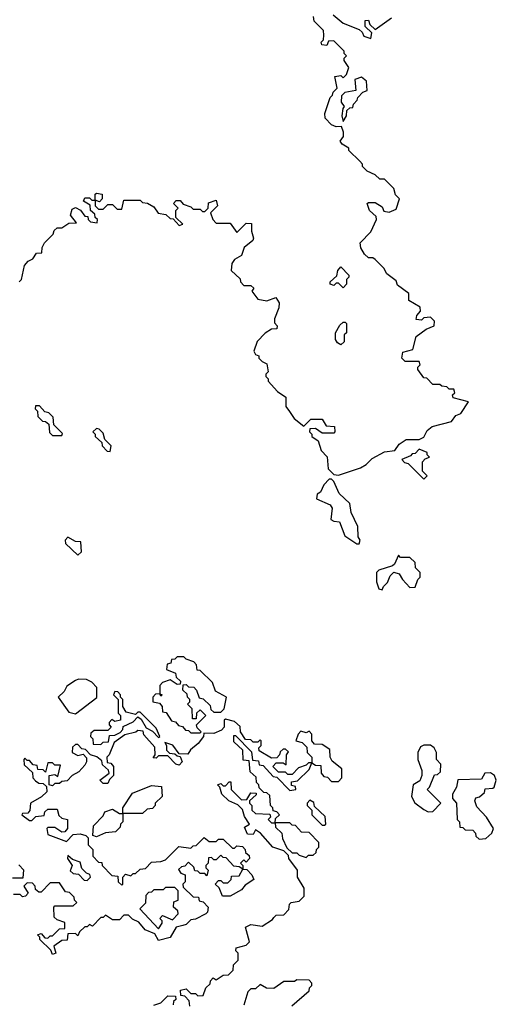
# Model space of a CAD drawing. Extents: x 2737310 to 2869991, y 870230 to 1012730.
# Tile 37 of 256: x 2824852 to 2826920, y 886474 to 890742. Entities that reach past the tile are written whole.
import ezdxf

# ---------------------------------------------------------------- set-up
doc = ezdxf.new("R2010")
doc.units = 0

msp = doc.modelspace()

# ---------------------------------------------------------------- linework, layer by layer
at = {"layer": '0CON02XD'}
for points in [[(2824850, 889605), (2824860, 889615), (2824873, 889677), (2824890, 889695), (2824910, 889705), (2824925, 889730), (2824948.3, 889731.7), (2824950, 889755), (2824960, 889775), (2824998.3, 889811.7), (2825001.7, 889828.3), (2825015, 889840), (2825035, 889840), (2825065, 889860), (2825098.3, 889861.7), (2825072.5, 889895), (2825080, 889920), (2825095, 889927.5), (2825116.7, 889916.7), (2825135, 889890), (2825148.3, 889888.3), (2825150, 889875), (2825160, 889865), (2825188.3, 889861.7), (2825190, 889875), (2825180, 889885), (2825178.3, 889898.3), (2825160, 889915), (2825158.3, 889938.3), (2825130, 889955), (2825135, 889970), (2825155, 889970), (2825165, 889960), (2825180, 889960), (2825180, 889985), (2825185, 889990), (2825210, 889985), (2825210, 889965), (2825198.3, 889951.7), (2825180, 889960), (2825180, 889935), (2825195, 889920), (2825215, 889920), (2825235, 889940), (2825255, 889940), (2825275, 889920), (2825295, 889920), (2825305, 889960), (2825375, 889960), (2825385, 889950), (2825407, 889947), (2825435, 889930), (2825453, 889903), (2825487, 889897), (2825505, 889880), (2825518.3, 889878.3), (2825545, 889850), (2825560, 889855), (2825530, 889885), (2825530, 889915), (2825540, 889925), (2825520, 889945), (2825531.7, 889958.3), (2825548.3, 889958.3), (2825561.7, 889941.7), (2825595, 889930), (2825605, 889920), (2825635, 889920), (2825645, 889910), (2825655, 889910), (2825670, 889925), (2825671.7, 889948.3), (2825705, 889960), (2825710, 889935), (2825680, 889905), (2825690, 889875), (2825705, 889860), (2825765, 889860), (2825795, 889820), (2825835, 889860), (2825858.3, 889858.3), (2825857.5, 889825), (2825866.7, 889795), (2825863.3, 889785), (2825826.4, 889753.6), (2825815, 889720), (2825785, 889702.5), (2825772.5, 889685), (2825770, 889655), (2825808.3, 889618.3), (2825810, 889605), (2825825, 889590), (2825855, 889590), (2825868.3, 889578.3), (2825860, 889565), (2825885, 889530), (2825925, 889522.5), (2825963, 889537), (2825977.5, 889515), (2825977, 889493), (2825957.5, 889445), (2825958.3, 889428.3), (2825970, 889415), (2825968.3, 889401.7), (2825945, 889400), (2825917, 889383), (2825883, 889347), (2825867.5, 889305), (2825875, 889290), (2825890, 889285), (2825890, 889275), (2825905, 889260), (2825925, 889250), (2825930, 889215), (2825920, 889205), (2825920, 889195), (2825930, 889185), (2825930, 889175), (2825970.7, 889130.7), (2826007.5, 889105), (2826007.5, 889065), (2826023, 889043), (2826043.6, 889013.6), (2826085, 888980), (2826115, 889010), (2826165, 889010), (2826181.7, 888981.7), (2826218.3, 888978.3), (2826220, 888955), (2826215, 888950), (2826165, 888950), (2826135, 888970), (2826111.7, 888968.3), (2826110, 888955), (2826120, 888945), (2826120, 888935), (2826146.7, 888916.7), (2826160, 888875), (2826186.7, 888846.7), (2826190, 888795), (2826215, 888770), (2826235, 888767.5), (2826330.7, 888799.3), (2826356.1, 888813.9), (2826380.8, 888839.2), (2826435, 888868.8), (2826480, 888875), (2826498.8, 888901.2), (2826528.3, 888921.7), (2826585, 888922.5), (2826605, 888932.5), (2826619.5, 888960.5), (2826642.1, 888977.9), (2826725, 889000), (2826744.4, 889025.6), (2826766.2, 889035), (2826800, 889085), (2826733.3, 889103.3), (2826730, 889115), (2826740, 889125), (2826735, 889140), (2826715, 889140), (2826705, 889150), (2826683, 889153), (2826675, 889160), (2826645, 889160), (2826618.3, 889188.3), (2826605, 889190), (2826580, 889225), (2826580, 889235), (2826590, 889245), (2826585, 889260), (2826525, 889260), (2826510, 889275), (2826515, 889300), (2826558.3, 889311.7), (2826571.7, 889368.3), (2826615, 889400), (2826650, 889415), (2826652.5, 889435), (2826635, 889452.5), (2826605, 889450), (2826595, 889440), (2826571.7, 889441.7), (2826575, 889460), (2826591.7, 889478.3), (2826590, 889495), (2826540, 889525), (2826540, 889555), (2826491.7, 889591.7), (2826485, 889610), (2826445, 889640), (2826432.5, 889665), (2826395, 889702.5), (2826385, 889710), (2826365, 889710), (2826347.5, 889725), (2826333, 889753), (2826330, 889775), (2826375, 889822.5), (2826400, 889875), (2826398.3, 889888.3), (2826370, 889915), (2826360, 889945), (2826365, 889950), (2826395, 889950), (2826425, 889930), (2826431.7, 889911.7), (2826455, 889907.5), (2826485, 889920), (2826500, 889965), (2826483, 889983), (2826475, 890010), (2826435, 890050), (2826415, 890050), (2826395, 890070), (2826360, 890085), (2826340, 890105), (2826340, 890115), (2826328.3, 890128.3), (2826280, 890175), (2826280, 890185), (2826251.7, 890201.7), (2826242.5, 890215), (2826257.5, 890235), (2826257.5, 890255), (2826248.3, 890278.3), (2826225, 890277.5), (2826205, 890286.7), (2826177.5, 890315), (2826176.7, 890335), (2826200, 890405), (2826210, 890415), (2826211.7, 890428.3), (2826230, 890445), (2826220, 890495), (2826245, 890500), (2826255, 890490), (2826270, 890505), (2826280, 890535), (2826260, 890565), (2826260, 890575), (2826270, 890585), (2826260, 890595), (2826260, 890605), (2826215, 890650), (2826191.7, 890648.3), (2826185, 890630), (2826163, 890633), (2826160, 890645), (2826170, 890655), (2826172.5, 890675), (2826170, 890695), (2826130, 890735), (2826127.5, 890755)], [(2826212.5, 890762.5), (2826255, 890727.5), (2826325, 890700), (2826338.3, 890688.3), (2826345, 890670), (2826375, 890660), (2826380, 890685), (2826351.7, 890711.7), (2826351.7, 890738.3), (2826365, 890740), (2826371.7, 890721.7), (2826395, 890700), (2826465, 890750)], [(2826255, 890300), (2826270, 890325), (2826271.7, 890348.3), (2826285, 890360), (2826298.3, 890361.7), (2826300, 890375), (2826317, 890393), (2826320, 890405), (2826341.7, 890428.3), (2826360, 890435), (2826357.5, 890475), (2826335, 890493.3), (2826306.7, 890483.3), (2826310, 890435), (2826263.6, 890426.4), (2826248.3, 890411.7), (2826247.5, 890385), (2826260, 890365), (2826253.6, 890356.4), (2826250, 890325), (2826255, 890300)], [(2826255, 889580), (2826235, 889600), (2826225, 889600), (2826215, 889590), (2826200, 889595), (2826200, 889605), (2826228.3, 889631.7), (2826232.5, 889655), (2826245, 889670), (2826280, 889635), (2826280, 889625), (2826270, 889615), (2826270, 889595), (2826255, 889580)], [(2826245, 889332.5), (2826230.7, 889340.7), (2826222.5, 889355), (2826222.5, 889385), (2826241.7, 889418.3), (2826255, 889430), (2826265, 889430), (2826270, 889425), (2826270, 889385), (2826260, 889375), (2826260, 889345), (2826245, 889332.5)], [(2825035, 888940), (2825038.3, 888948.3), (2825000, 888985), (2824998.3, 889018.3), (2824978.3, 889038.3), (2824961.7, 889041.7), (2824938.3, 889068.3), (2824921.7, 889068.3), (2824920, 889055), (2824930, 889045), (2824931.7, 889021.7), (2824951.7, 889001.7), (2824965, 889000), (2824978.3, 888988.3), (2824981.7, 888951.7), (2824995, 888940), (2825035, 888940)], [(2825245, 888870), (2825250, 888895), (2825221.7, 888921.7), (2825215, 888950), (2825197, 888967), (2825185, 888970), (2825170, 888955), (2825180, 888945), (2825180, 888935), (2825208.3, 888908.3), (2825210, 888895), (2825231.7, 888871.7), (2825245, 888870)], [(2826605, 888750), (2826620, 888765), (2826600, 888785), (2826600, 888825), (2826611.7, 888838.3), (2826630, 888845), (2826620, 888855), (2826620, 888865), (2826585, 888880), (2826568.3, 888861.7), (2826555, 888860), (2826548.3, 888851.7), (2826510, 888835), (2826521.7, 888821.7), (2826538.3, 888818.3), (2826605, 888750)], [(2826325, 888470), (2826330, 888485), (2826320.7, 888500.7), (2826318.8, 888545), (2826290, 888605), (2826283.9, 888643.9), (2826237.7, 888687.7), (2826215, 888740), (2826205, 888750), (2826195, 888750), (2826172.5, 888725), (2826156.7, 888693.3), (2826142.5, 888685), (2826140, 888665), (2826199.3, 888639.3), (2826207.5, 888625), (2826202.5, 888575), (2826215, 888567.5), (2826240, 888565), (2826262.5, 888505), (2826315, 888470), (2826325, 888470)], [(2825105, 888420), (2825120, 888435), (2825118.3, 888478.3), (2825095, 888480), (2825061.7, 888498.3), (2825050, 888485), (2825051.7, 888471.7), (2825105, 888420)], [(2826425, 888270), (2826430, 888285), (2826448.3, 888301.7), (2826459.3, 888330.7), (2826475, 888347.5), (2826499.3, 888339.3), (2826512.5, 888315), (2826545, 888280), (2826568.3, 888281.7), (2826580, 888315), (2826590, 888325), (2826590, 888345), (2826570, 888365), (2826568.3, 888388.3), (2826545, 888410), (2826505, 888410), (2826495, 888420), (2826478.3, 888381.7), (2826470, 888375), (2826410, 888355), (2826400, 888345), (2826400, 888305), (2826410, 888275), (2826425, 888270)], [(2825635, 887650), (2825640, 887655), (2825621.7, 887671.7), (2825620, 887685), (2825660, 887725), (2825635, 887750), (2825620, 887735), (2825618.3, 887711.7), (2825601.7, 887711.7), (2825600, 887755), (2825580, 887775), (2825590, 887785), (2825590, 887795), (2825580, 887805), (2825578.3, 887818.3), (2825560, 887835), (2825561.7, 887858.3), (2825575, 887860), (2825585, 887850), (2825608.3, 887848.3), (2825620, 887835), (2825631.7, 887801.7), (2825648.3, 887798.3), (2825678.3, 887768.3), (2825681.7, 887751.7), (2825695, 887740), (2825725, 887740), (2825740, 887755), (2825750, 887805), (2825701.7, 887831.7), (2825688.3, 887868.3), (2825635, 887920), (2825621.7, 887921.7), (2825620, 887945), (2825608.3, 887958.3), (2825575, 887970), (2825565, 887980), (2825535, 887980), (2825525, 887970), (2825511.7, 887968.3), (2825508.3, 887951.7), (2825491.7, 887948.3), (2825490, 887925), (2825528.3, 887908.3), (2825531.7, 887891.7), (2825550, 887875), (2825548.3, 887861.7), (2825535, 887860), (2825505, 887880), (2825471.7, 887868.3), (2825460, 887855), (2825460, 887820), (2825470, 887815), (2825465, 887810), (2825460, 887820), (2825441.7, 887818.3), (2825430, 887805), (2825430, 887785), (2825458.3, 887778.3), (2825470, 887765), (2825471.7, 887741.7), (2825488.3, 887738.3), (2825511.7, 887701.7), (2825528.3, 887698.3), (2825541.7, 887681.7), (2825558.3, 887678.3), (2825571.7, 887661.7), (2825585, 887660), (2825595, 887650), (2825635, 887650)], [(2825095, 887732.5), (2825187, 887803), (2825187, 887847), (2825165, 887870), (2825141.7, 887881.7), (2825107, 887883), (2825095, 887877.5), (2825057, 887853), (2825045, 887830), (2825020, 887805), (2825065, 887740), (2825095, 887732.5)], [(2825205, 887600), (2825215, 887610), (2825238.3, 887611.7), (2825241.7, 887638.3), (2825265, 887640), (2825288.3, 887651.7), (2825300, 887665), (2825301.7, 887678.3), (2825345, 887697.5), (2825365, 887720), (2825380, 887710), (2825401.7, 887671.7), (2825428.3, 887658.3), (2825455, 887630), (2825460, 887635), (2825445, 887670), (2825375, 887740), (2825365, 887740), (2825355, 887730), (2825315, 887740), (2825300, 887765), (2825300, 887795), (2825290, 887805), (2825290, 887815), (2825278.3, 887828.3), (2825265, 887830), (2825260, 887815), (2825280, 887795), (2825280, 887735), (2825290, 887725), (2825290, 887705), (2825265, 887700), (2825251.7, 887708.3), (2825240, 887695), (2825240, 887685), (2825250, 887675), (2825235, 887660), (2825175, 887660), (2825161.7, 887648.3), (2825160, 887635), (2825170, 887625), (2825171.7, 887601.7), (2825205, 887600)], [(2825590, 886465), (2825588.3, 886488.3), (2825568.3, 886508.3), (2825551.7, 886511.7), (2825550, 886535), (2825575, 886540), (2825595, 886520), (2825615, 886520), (2825625, 886510), (2825648.3, 886511.7), (2825660, 886545), (2825678.3, 886561.7), (2825680, 886575), (2825691.7, 886588.3), (2825705, 886580), (2825735, 886600), (2825758.3, 886601.7), (2825778.3, 886621.7), (2825780, 886645), (2825800, 886665), (2825800, 886695), (2825790, 886705), (2825791.7, 886718.3), (2825835, 886730), (2825850, 886745), (2825831.7, 886808.3), (2825855, 886820), (2825905, 886812.5), (2825949.3, 886840.7), (2825955, 886850), (2825965, 886860), (2825998.3, 886861.7), (2826020, 886885), (2826023, 886907), (2826030, 886915), (2826065, 886920), (2826087, 886943), (2826086.4, 886976.4), (2826057.5, 887025), (2826057.5, 887055), (2826020, 887105), (2826018.3, 887118.3), (2825998.3, 887138.3), (2825950, 887155), (2825897.5, 887215), (2825875, 887230), (2825865, 887210), (2825840.7, 887210.7), (2825828.3, 887241.7), (2825850, 887255), (2825828.3, 887288.3), (2825818.3, 887318.3), (2825798.3, 887338.3), (2825760, 887355), (2825730, 887385), (2825720, 887415), (2825710, 887425), (2825725, 887430), (2825735, 887420), (2825745, 887420), (2825761.7, 887438.3), (2825768.3, 887438.3), (2825770, 887405), (2825815, 887360), (2825838.3, 887361.7), (2825855, 887390), (2825878.3, 887388.3), (2825878.3, 887381.7), (2825850, 887355), (2825850, 887345), (2825860, 887335), (2825860, 887315), (2825875, 887300), (2825938.3, 887298.3), (2825940, 887285), (2825930, 887275), (2825945, 887260), (2825960, 887260), (2825961.7, 887278.3), (2825980, 887295), (2825968.3, 887308.3), (2825951.7, 887311.7), (2825950, 887325), (2825940, 887335), (2825938.3, 887378.3), (2825925, 887390), (2825911.7, 887391.7), (2825891.7, 887411.7), (2825890, 887425), (2825880, 887435), (2825878.3, 887458.3), (2825851.7, 887481.7), (2825848.3, 887528.3), (2825821.7, 887531.7), (2825820, 887575), (2825781.7, 887611.7), (2825781.7, 887638.3), (2825788.3, 887638.3), (2825858.3, 887568.3), (2825861.7, 887531.7), (2825888.3, 887528.3), (2825891.7, 887511.7), (2825908.3, 887508.3), (2825951.7, 887461.7), (2825968.3, 887458.3), (2826025, 887400), (2826050, 887405), (2826048.3, 887418.3), (2826031.7, 887421.7), (2826031.7, 887438.3), (2826058.3, 887441.7), (2826108.3, 887491.7), (2826120, 887520), (2826105, 887520), (2826095, 887510), (2826061.7, 887498.3), (2826035, 887470), (2826015, 887470), (2826005, 887480), (2825975, 887480), (2825950, 887505), (2825965, 887520), (2825995, 887520), (2826008.3, 887511.7), (2826010, 887555), (2826018.3, 887568.3), (2826005, 887580), (2825995, 887580), (2825981.7, 887568.3), (2825980, 887555), (2825968.3, 887541.7), (2825945, 887540), (2825891.7, 887571.7), (2825890, 887585), (2825900, 887595), (2825900, 887615), (2825895, 887620), (2825885, 887610), (2825865, 887610), (2825855, 887620), (2825831.7, 887621.7), (2825810, 887655), (2825808.3, 887678.3), (2825785, 887700), (2825745, 887710), (2825740, 887705), (2825740, 887675), (2825728.3, 887661.7), (2825695, 887647.5), (2825651.7, 887648.3), (2825650, 887635), (2825626.4, 887603.6), (2825593.6, 887576.4), (2825581.7, 887558.3), (2825545, 887560), (2825516.4, 887596.4), (2825481.7, 887608.3), (2825490, 887595), (2825490, 887575), (2825501.7, 887561.7), (2825525, 887560), (2825535, 887550), (2825548.3, 887548.3), (2825557.5, 887525), (2825545, 887510), (2825530, 887515), (2825495, 887550), (2825455, 887550), (2825445, 887540), (2825431.7, 887541.7), (2825440, 887555), (2825438.3, 887588.3), (2825391.7, 887641.7), (2825388.3, 887658.3), (2825365, 887660), (2825357, 887653), (2825308.3, 887641.7), (2825261.7, 887608.3), (2825240, 887555), (2825230, 887545), (2825231.7, 887521.7), (2825248.3, 887518.3), (2825260, 887505), (2825260, 887465), (2825241.7, 887448.3), (2825235, 887430), (2825215, 887430), (2825200, 887445), (2825240, 887475), (2825238.3, 887488.3), (2825211.7, 887511.7), (2825208.3, 887528.3), (2825187, 887547), (2825160, 887555), (2825138.3, 887578.3), (2825121.7, 887581.7), (2825105, 887600), (2825095, 887600), (2825081.7, 887588.3), (2825080, 887565), (2825105, 887552.5), (2825128.3, 887558.3), (2825141.7, 887541.7), (2825142.5, 887525), (2825135, 887510), (2825109.3, 887480.7), (2825080, 887465), (2825058.3, 887441.7), (2825035, 887440), (2825025, 887430), (2825005, 887430), (2824995, 887420), (2824980, 887425), (2824980, 887465), (2825005, 887470), (2825018.3, 887461.7), (2825030, 887510), (2825005, 887510), (2824995, 887520), (2824975, 887520), (2824965, 887480), (2824955, 887490), (2824931.7, 887491.7), (2824928.3, 887508.3), (2824911.7, 887511.7), (2824895, 887530), (2824885, 887530), (2824875, 887540), (2824870, 887535), (2824871.7, 887511.7), (2824908.3, 887478.3), (2824910, 887455), (2824921.7, 887441.7), (2824935, 887432.5), (2824955, 887430), (2824968.3, 887418.3), (2824970, 887395), (2824947.5, 887372.5), (2824900, 887345), (2824897, 887313), (2824888.3, 887301.7), (2824865, 887300), (2824862.5, 887295), (2824895, 887270), (2824905, 887270), (2824923, 887287), (2824958.3, 887291.7), (2824961.7, 887308.3), (2824975, 887320), (2825015, 887320), (2825021.7, 887291.7), (2825035, 887280), (2825060, 887275), (2825060, 887235), (2825048.3, 887221.7), (2825035, 887220), (2825005, 887240), (2824975, 887240), (2824970, 887235), (2824975, 887210), (2825055, 887180), (2825085, 887210), (2825115, 887212.5), (2825140, 887205), (2825150, 887195), (2825150, 887165), (2825170, 887145), (2825170, 887115), (2825195, 887090), (2825208.3, 887088.3), (2825210, 887075), (2825251.7, 887031.7), (2825278.3, 887028.3), (2825280, 887005), (2825295, 886990), (2825300, 886995), (2825300, 887025), (2825311.7, 887038.3), (2825335, 887030), (2825345, 887040), (2825355, 887040), (2825375, 887060), (2825398.3, 887061.7), (2825425, 887090), (2825465, 887092.5), (2825485, 887100), (2825543, 887157), (2825595, 887150), (2825605, 887160), (2825618.3, 887161.7), (2825653, 887197), (2825675, 887180), (2825705, 887180), (2825715, 887190), (2825735, 887190), (2825775, 887150), (2825785, 887150), (2825795, 887160), (2825818.3, 887158.3), (2825830, 887145), (2825831.7, 887131.7), (2825848.3, 887118.3), (2825850, 887105), (2825835, 887090), (2825825, 887100), (2825810, 887085), (2825820, 887075), (2825820, 887060), (2825838.3, 887058.3), (2825860, 887035), (2825867.5, 887015), (2825830.5, 886989.5), (2825815, 886970), (2825765, 886942.5), (2825731.7, 886941.7), (2825718.3, 886978.3), (2825700, 886995), (2825715, 887010), (2825725, 887010), (2825735, 887000), (2825755, 887000), (2825770, 887015), (2825771.7, 887028.3), (2825805, 887030), (2825820, 887060), (2825805, 887070), (2825781.7, 887071.7), (2825748.3, 887108.3), (2825735, 887110), (2825725, 887120), (2825705, 887100), (2825695, 887100), (2825685, 887110), (2825671.7, 887108.3), (2825670, 887085), (2825660, 887075), (2825660, 887065), (2825670, 887055), (2825665, 887030), (2825655, 887040), (2825635, 887040), (2825625, 887050), (2825611.7, 887051.7), (2825608.3, 887068.3), (2825585, 887090), (2825568.3, 887071.7), (2825555, 887070), (2825541.7, 887058.3), (2825551.7, 887041.7), (2825570, 887035), (2825570, 887005), (2825560, 886995), (2825561.7, 886981.7), (2825605, 886940), (2825628.3, 886938.3), (2825631.7, 886921.7), (2825648.3, 886918.3), (2825670, 886895), (2825667, 886873), (2825660, 886865), (2825615, 886842.5), (2825595, 886840), (2825575, 886820), (2825560, 886815)], [(2826235, 887440), (2826250, 887455), (2826250, 887495), (2826207.5, 887527.5), (2826200, 887545), (2826198.3, 887578.3), (2826165, 887600), (2826131.7, 887601.7), (2826120, 887615), (2826120, 887645), (2826108.3, 887658.3), (2826095, 887650), (2826071.7, 887658.3), (2826060, 887645), (2826050, 887615), (2826078.3, 887608.3), (2826098.3, 887588.3), (2826100, 887565), (2826120, 887545), (2826120, 887520), (2826135, 887510), (2826158.3, 887508.3), (2826160, 887475), (2826171.7, 887461.7), (2826188.3, 887458.3), (2826205, 887440), (2826235, 887440)], [(2826625, 887307.5), (2826645, 887310), (2826680, 887345), (2826620, 887405), (2826630, 887415), (2826651.7, 887468.3), (2826665, 887470), (2826678.3, 887481.7), (2826680, 887515), (2826660, 887535), (2826660, 887565), (2826650, 887585), (2826635, 887597.5), (2826605, 887597.5), (2826590.7, 887589.3), (2826580, 887565), (2826580, 887535), (2826597, 887487), (2826597.5, 887465), (2826588.3, 887441.7), (2826560, 887425), (2826552.5, 887375), (2826567, 887347), (2826605, 887317.5), (2826625, 887307.5)], [(2826845, 887190), (2826875, 887192.5), (2826900, 887215), (2826907.5, 887235), (2826877.5, 887285), (2826835, 887330), (2826827.5, 887355), (2826831.7, 887368.3), (2826847, 887373), (2826868.3, 887391.7), (2826871.7, 887408.3), (2826905, 887410), (2826910, 887415), (2826920, 887445), (2826912.5, 887465), (2826895, 887477.5), (2826870, 887475), (2826855, 887450), (2826753, 887447), (2826747.5, 887415), (2826730, 887385), (2826730, 887365), (2826747.5, 887345), (2826750, 887275), (2826760, 887265), (2826761.7, 887241.7), (2826775, 887240), (2826785, 887230), (2826818.3, 887228.3), (2826830, 887215), (2826831.7, 887201.7), (2826845, 887190)], [(2825185, 887200), (2825170, 887205), (2825173, 887247), (2825215, 887290), (2825221.7, 887308.3), (2825255, 887320), (2825285, 887300), (2825300, 887300), (2825300, 887325), (2825341.7, 887388.3), (2825425, 887422.5), (2825468.3, 887418.3), (2825470, 887375), (2825440, 887345), (2825440, 887335), (2825428.3, 887321.7), (2825405, 887320), (2825385, 887300), (2825300, 887300), (2825300, 887265), (2825290, 887255), (2825288.3, 887241.7), (2825268.3, 887221.7), (2825225, 887217.5), (2825185, 887200)], [(2826175, 887250), (2826180, 887255), (2826178.3, 887288.3), (2826131.7, 887331.7), (2826128.3, 887348.3), (2826111.7, 887358.3), (2826100, 887345), (2826100, 887335), (2826120, 887315), (2826120, 887295), (2826165, 887250), (2826175, 887250)], [(2826095, 887110), (2826105, 887120), (2826125, 887120), (2826138.3, 887131.7), (2826140, 887145), (2826150, 887155), (2826150, 887175), (2826108.3, 887218.3), (2826075, 887220), (2826048.3, 887248.3), (2826035, 887250), (2826025, 887260), (2825960, 887260), (2825961.7, 887241.7), (2825990, 887215), (2825993, 887193), (2826011.7, 887151.7), (2826035, 887130), (2826055, 887130), (2826065, 887120), (2826095, 887110)], [(2825145, 887010), (2825160, 887025), (2825156.4, 887036.4), (2825141.7, 887041.7), (2825121.7, 887061.7), (2825115, 887090), (2825081.7, 887101.7), (2825061.7, 887118.3), (2825060, 887105), (2825080, 887075), (2825071.7, 887051.7), (2825085, 887040), (2825108.3, 887038.3), (2825131.7, 887011.7), (2825145, 887010)], [(2824821.7, 887021.7), (2824868.3, 887021.7), (2824870, 887055), (2824848.3, 887078.3)], [(2825560, 886815), (2825531.7, 886808.3), (2825505, 886762.5), (2825455, 886750), (2825438.3, 886778.3), (2825397, 886797), (2825369.3, 886829.3), (2825342.5, 886842.5), (2825325, 886860), (2825305, 886860), (2825285, 886840), (2825255, 886840), (2825225, 886860), (2825215, 886850), (2825205, 886850), (2825168.3, 886811.7), (2825155, 886820), (2825145, 886810), (2825135, 886810), (2825111.7, 886788.3), (2825105, 886770), (2825095, 886780), (2825061.7, 886778.3), (2825058.3, 886751.7), (2825035, 886750), (2825000, 886725), (2825010, 886695), (2824995, 886690), (2824988.3, 886708.3), (2824940, 886755), (2824940, 886765), (2824930, 886775), (2824945, 886780), (2824961.7, 886761.7), (2824975, 886760), (2824985, 886770), (2824995, 886770), (2825025, 886800), (2825048.3, 886801.7), (2825048.3, 886828.3), (2825015, 886840), (2825001.7, 886851.7), (2825000, 886895), (2825005, 886900), (2825085, 886900), (2825100, 886915), (2825090, 886925), (2825088.3, 886938.3), (2825068.3, 886958.3), (2825051.7, 886961.7), (2825025, 887000), (2824985, 887000), (2824945, 886960), (2824935, 886960), (2824921.7, 886971.7), (2824920, 886985), (2824908.3, 886998.3), (2824885, 887000), (2824870, 886985), (2824890, 886955), (2824878.3, 886941.7), (2824865, 886940), (2824855, 886950), (2824825, 886950)], [(2825455, 886800), (2825470, 886825), (2825470, 886835), (2825460, 886845), (2825471.7, 886858.3), (2825515, 886840), (2825540, 886865), (2825538.3, 886878.3), (2825520, 886895), (2825521.7, 886918.3), (2825540, 886925), (2825540, 886965), (2825525, 886980), (2825485, 886980), (2825475, 886970), (2825435, 886970), (2825425, 886960), (2825411.7, 886958.3), (2825400, 886945), (2825398.3, 886911.7), (2825373, 886887), (2825455, 886800)], [(2826033, 886467), (2826108.3, 886531.7), (2826110, 886545), (2826120, 886555), (2826120, 886565), (2826108.3, 886578.3), (2826055, 886580), (2826045, 886572.5), (2825998.3, 886571.7), (2825955, 886542.5), (2825923, 886543), (2825895, 886560), (2825875, 886540), (2825855, 886540), (2825841.7, 886528.3), (2825825, 886470)], [(2825435, 886470), (2825465, 886480), (2825495, 886510), (2825528.3, 886508.3), (2825530, 886495), (2825520, 886485), (2825518.3, 886471.7)]]:
    msp.add_lwpolyline(points, dxfattribs=at)

doc.saveas('drawing.dxf')
